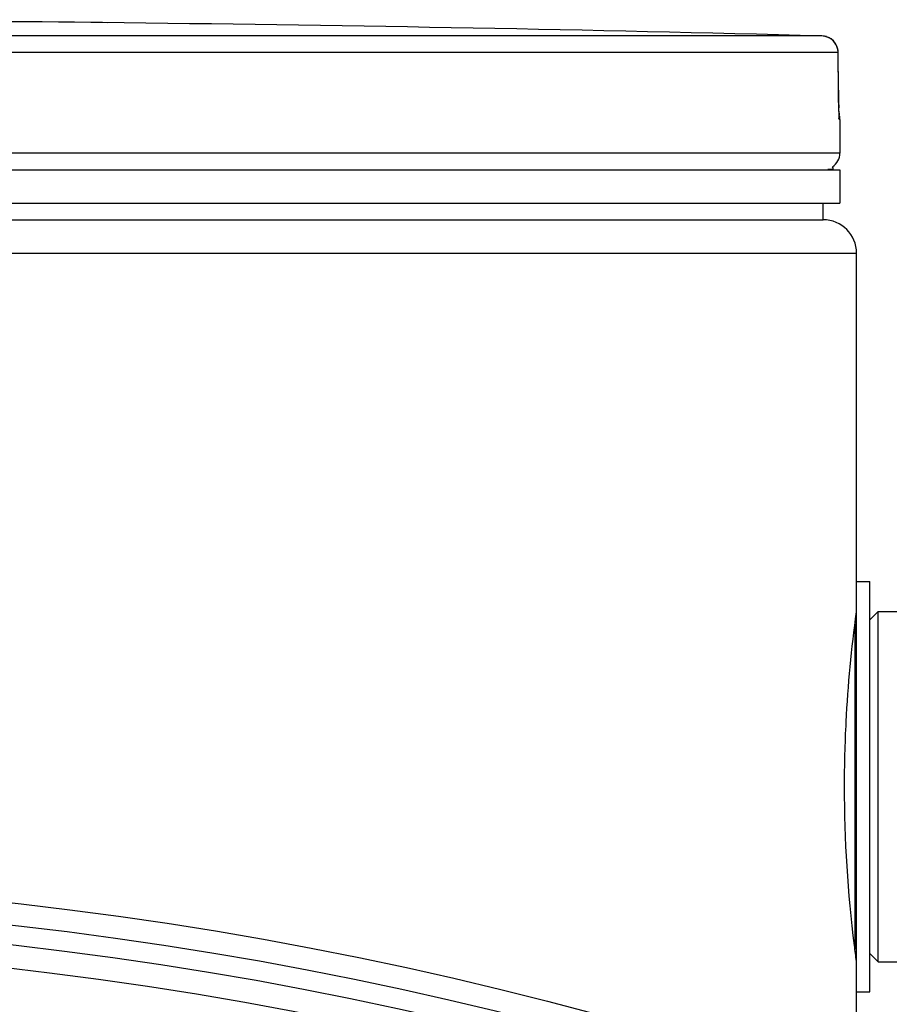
# Model space of a CAD drawing. Header units: millimetres. Extents: x 0 to 297, y 0 to 210.
# Tile 28 of 30: x 236.14 to 240.76, y 179.36 to 184.58. Entities that reach past the tile are written whole.
import ezdxf

# ---------------------------------------------------------------- set-up
doc = ezdxf.new("R2010")
doc.units = ezdxf.units.MM
doc.header["$LTSCALE"] = 16.335
doc.layers.get('0').update_dxf_attribs({"linetype": 'CONTINUOUS'})
doc.layers.add('01_GLOBAL', color=7, linetype='CONTINUOUS')

msp = doc.modelspace()

# ---------------------------------------------------------------- linework, layer by layer
at = {"color": 9, "linetype": 'Continuous'}
for p, q in [((236.52, 184.5687), (236.52, 184.5688)), ((240.3988, 184.4974), (234.1193, 184.4974)), ((240.4848, 184.409), (234.1237, 184.409)), ((240.4848, 184.409), (240.4849, 184.4097)), ((240.4861, 184.2103), (240.4848, 184.409)), ((240.4861, 184.2103), (240.4862, 184.2108)), ((240.4938, 184.0552), (240.4923, 184.0552)), ((240.4938, 183.8764), (227.0581, 183.8764)), ((240.4298, 183.7915), (240.4585, 183.7915)), ((240.5734, 181.3783), (240.5734, 179.6565))]:
    msp.add_line(p, q, dxfattribs=at)
at = {"color": 7, "linetype": 'Continuous'}
for p, q in [((236.5211, 184.5687), (236.52, 184.5687)), ((236.6969, 184.5666), (236.5208, 184.5687)), ((236.5267, 184.5686), (236.5211, 184.5687)), ((236.582, 184.5679), (236.5267, 184.5686)), ((236.6069, 184.5676), (236.582, 184.5679)), ((240.4862, 184.1997), (240.4849, 184.4096)), ((240.4864, 184.1885), (240.4862, 184.2032)), ((240.4866, 184.1744), (240.4863, 184.1924)), ((240.4868, 184.1609), (240.4865, 184.1781)), ((240.4871, 184.1482), (240.4868, 184.1645)), ((240.4874, 184.1362), (240.487, 184.1515)), ((240.4878, 184.1252), (240.4874, 184.1394)), ((240.4882, 184.115), (240.4877, 184.128)), ((240.4885, 184.1058), (240.4881, 184.1176)), ((240.4889, 184.0976), (240.4884, 184.1082)), ((240.4893, 184.0904), (240.4888, 184.0997)), ((240.4895, 184.0858), (240.4892, 184.0923)), ((240.4898, 184.0816), (240.4894, 184.0872)), ((240.49, 184.0781), (240.4897, 184.083)), ((240.4938, 184.0552), (240.4938, 183.8764)), ((227.0581, 183.788), (240.4938, 183.788)), ((240.4585, 183.788), (240.4585, 183.7915)), ((240.4938, 183.788), (240.4938, 183.6112)), ((227.0581, 183.6112), (240.4938, 183.6112)), ((240.4054, 183.5228), (240.4054, 183.6112)), ((227.1465, 183.5228), (240.4054, 183.5228)), ((240.5822, 179.4302), (240.5822, 181.6047)), ((240.5822, 181.6047), (240.6529, 181.6047)), ((240.6529, 179.4302), (240.6529, 181.6047)), ((240.6971, 181.4456), (241.6694, 181.45)), ((240.6529, 181.4014), (240.6971, 181.4456)), ((240.6971, 179.5893), (240.6971, 181.4456)), ((240.6529, 179.6335), (240.6971, 179.5893)), ((240.6971, 179.5893), (241.6694, 179.5849)), ((240.5822, 179.4302), (240.6529, 179.4302))]:
    msp.add_line(p, q, dxfattribs=at)
msp.add_lwpolyline([(240.4904, 184.0719), (240.4905, 184.0717), (240.4906, 184.0706), (240.4907, 184.0702), (240.4907, 184.0703), (240.4906, 184.0708), (240.4905, 184.0716), (240.4904, 184.0728), (240.4903, 184.0743), (240.4902, 184.0761), (240.49, 184.0781)], dxfattribs=at)
for radius in [20.6751, 20.4541]:
    msp.add_circle((233.776, 159.3562), radius, dxfattribs=at)
at = {"color": 9, "linetype": 'Continuous'}
msp.add_circle((233.776, 159.3562), 20.5581, dxfattribs=at)
at = {"color": 7, "linetype": 'Continuous'}
for centre, radius, start, end in [((233.776, -70.7393), 255.3228, 89.384203, 90.615797), ((233.776, -70.7393), 255.3225, 88.513625, 89.344519), ((240.3965, 184.409), 0.0884, 0.4714, 88.5097), ((240.4054, 184.0552), 0.0884, 0, 16.9474), ((240.4054, 183.8764), 0.0884, 304.2644, 360), ((240.4355, 183.7915), 0.023, 0, 31.3783), ((233.776, 159.3562), 20.3304, 262.15697, 262.09551)]:
    msp.add_arc(centre, radius, start, end, dxfattribs=at)
at = {"color": 9, "linetype": 'Continuous'}
for centre, radius, start, end in [((240.3965, 184.4097), 0.0877, 81.1124, 88.488), ((240.3963, 184.4084), 0.089, 79.4269, 81.1292), ((240.3963, 184.4082), 0.0892, 73.8494, 79.4265), ((240.3964, 184.4085), 0.0889, 72.2555, 73.8487), ((240.3967, 184.4096), 0.0878, 65.3172, 72.2695), ((240.3967, 184.4095), 0.0878, 58.4648, 65.2941), ((243.5528, 184.2254), 3.0668, 180.2832, 182.0532), ((240.4038, 184.0552), 0.0884, 0.0387, 10.746)]:
    msp.add_arc(centre, radius, start, end, dxfattribs=at)
msp.add_open_spline([(240.4848, 184.409), (240.4848, 184.4378), (240.4672, 184.4693), (240.4426, 184.4844)], degree=3, dxfattribs=at)
msp.add_open_spline([(240.4923, 184.0552), (240.487, 184.0554), (240.4952, 184.0876), (240.4885, 184.1007), (240.488, 184.1156)], degree=3, knots=[0, 0, 0, 0, 0.262647, 1, 1, 1, 1], dxfattribs=at)
at = {"color": 7, "linetype": 'Continuous'}
for points, knots in [([(240.5186, 180.5174), (240.5186, 180.6321), (240.5265, 180.9419), (240.5557, 181.2508), (240.582, 181.4442)], [0, 0, 0, 0, 0.370093, 1, 1, 1, 1]), ([(240.582, 179.5907), (240.5782, 179.6188), (240.5382, 179.9259), (240.5186, 180.2361), (240.5186, 180.5174)], [0, 0, 0, 0, 0.091646, 1, 1, 1, 1])]:
    msp.add_open_spline(points, degree=3, knots=knots, dxfattribs=at)
at = {"layer": '01_GLOBAL', "color": 7, "linetype": 'Continuous'}
for p, q in [((227.1465, 183.5228), (240.4054, 183.5228)), ((240.5822, 181.6047), (240.5822, 183.346)), ((240.5822, 178.8788), (240.5822, 179.4302))]:
    msp.add_line(p, q, dxfattribs=at)
at = {"layer": '01_GLOBAL', "color": 9, "linetype": 'Continuous'}
msp.add_line((226.9697, 183.346), (240.5822, 183.346), dxfattribs=at)
at = {"layer": '01_GLOBAL', "color": 7, "linetype": 'Continuous'}
msp.add_arc((240.4054, 183.346), 0.1768, 0, 90, dxfattribs=at)

doc.saveas('drawing.dxf')
